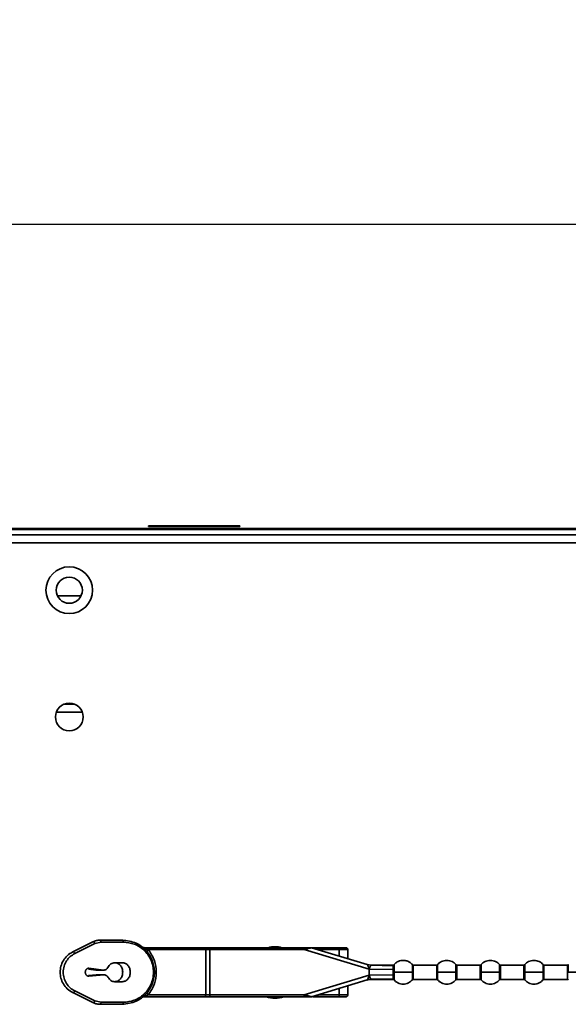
# Model space of a CAD drawing. Header units: millimetres. Extents: x 2 to 1120, y -2 to 861.
# Tile 73 of 226: x 313 to 336, y 444 to 485. Entities that reach past the tile are written whole.
import ezdxf

# ---------------------------------------------------------------- set-up
doc = ezdxf.new("R2010")
doc.units = ezdxf.units.MM
doc.header["$PDSIZE"] = -1
doc.styles.add('SLDTEXTSTYLE0', font='meiryo.ttc', dxfattribs={"width": 0.605})
doc.dimstyles.new('SLDDIMSTYLE0', dxfattribs={"dimtxt": 5.650301, "dimasz": 4.572, "dimexe": 0, "dimexo": 0.0625, "dimgap": 1.412575, "dimtad": 0, "dimtih": 1, "dimtoh": 1, "dimlfac": 3, "dimrnd": 1e-09, "dimzin": 12, "dimdsep": 46, "dimtxsty": 'SLDTEXTSTYLE0', "dimsah": 1, "dimcen": 0.09, "dimadec": 0, "dimazin": 3, "dimtfac": 1, "dimtofl": 0, "dimtmove": 0, "dimatfit": 3, "dimfxl": 1, "dimfrac": 2, "dimtolj": 1, "dimtzin": 12, "dimarcsym": 0})

# ---------------------------------------------------------------- blocks, each defined once
blk = doc.blocks.new('*D34')
at = {"color": 0, "linetype": 'Continuous', "lineweight": -2}
for p, q in [((202.109, 464.024), (202.109, 476.767)), ((206.681, 476.767), (394.283, 476.767)), ((601.194, 476.767), (413.592, 476.767)), ((605.766, 464.024), (605.766, 476.767))]:
    blk.add_line(p, q, dxfattribs=at)
at = {"color": 0}
for points in [[(206.681, 477.529), (206.681, 476.005), (202.109, 476.767)], [(601.194, 476.005), (601.194, 477.529), (605.766, 476.767)]]:
    blk.add_solid(points, dxfattribs=at)
at = {"layer": 'Defpoints', "color": 0}
for p in [(605.766, 476.767), (202.109, 463.961), (605.766, 463.961)]:
    blk.add_point(p, dxfattribs=at)
at = {"color": 0, "lineweight": 18, "insert": (403.938, 485.267), "char_height": 5.6503, "attachment_point": 2, "style": 'SLDTEXTSTYLE0'}
blk.add_mtext('\\A1;1210.5\\P(47.66)', dxfattribs=at)

msp = doc.modelspace()

# ---------------------------------------------------------------- linework, layer by layer
at = {"color": 7, "linetype": 'Continuous', "lineweight": 35}
for p, q in [((317.9444, 464.0674), (317.9444, 464.0407)), ((317.9444, 464.0674), (321.7777, 464.0674)), ((317.9444, 464.0407), (321.7777, 464.0407)), ((321.7777, 464.0407), (321.7777, 464.0674)), ((604.9053, 463.6947), (202.9701, 463.6947)), ((208.8025, 463.9614), (381.3627, 463.9614)), ((208.8025, 463.9147), (381.3611, 463.9147)), ((202.7344, 463.3614), (605.1411, 463.3614)), ((314.1111, 461.118), (315.0976, 461.118)), ((315.1511, 456.2314), (314.0576, 456.2314)), ((314.833, 456.5647), (314.3758, 456.5647)), ((315.8976, 446.6363), (316.837, 446.6363)), ((314.7543, 446.1453), (315.6006, 446.5665)), ((314.8356, 446.0707), (315.6819, 446.4919)), ((315.6819, 446.4919), (315.9418, 446.553)), ((315.9418, 446.553), (316.8812, 446.553)), ((317.7645, 446.3196), (320.305, 446.3196)), ((320.3492, 446.2363), (317.931, 446.2363)), ((320.3492, 446.2363), (320.3492, 444.3363)), ((320.5258, 446.2363), (320.3492, 446.2363)), ((320.5258, 446.2363), (320.5258, 446.3196)), ((320.5258, 446.3196), (324.4879, 446.3196)), ((320.5258, 446.2363), (320.5258, 444.3363)), ((324.4879, 446.2363), (320.5258, 446.2363)), ((324.4879, 446.3196), (324.4879, 446.2363)), ((324.6516, 446.3196), (324.4879, 446.3196)), ((327.2223, 445.4122), (324.4879, 446.2363)), ((324.8007, 446.3161), (327.1359, 445.6123)), ((325.0363, 446.3196), (325.9547, 446.3196)), ((325.9569, 446.2363), (325.0694, 446.2363)), ((325.9569, 445.9676), (325.9569, 446.2363)), ((326.3288, 445.8556), (326.3288, 446.2391)), ((315.4182, 445.416), (315.7242, 445.3793)), ((315.4349, 445.4521), (316.0421, 445.3793)), ((316.834, 445.6863), (316.5231, 445.6863)), ((327.1268, 445.6151), (327.2226, 445.5935)), ((327.1804, 445.6007), (327.1348, 445.6127)), ((327.1353, 445.6125), (327.315, 445.5846)), ((327.1359, 445.6123), (327.1359, 445.6123)), ((327.136, 445.6123), (327.315, 445.5846)), ((327.1907, 445.5982), (327.1367, 445.612)), ((327.2223, 445.5936), (327.1762, 445.6016)), ((327.1977, 445.5979), (327.1763, 445.6015)), ((327.3121, 445.5841), (327.1907, 445.5982)), ((327.2086, 445.4751), (327.1957, 445.5021)), ((327.2175, 445.4991), (327.1957, 445.5021)), ((327.2086, 445.4751), (327.2175, 445.4991)), ((327.2086, 445.4751), (327.2195, 445.4525)), ((327.2175, 445.4991), (327.2551, 445.4945)), ((327.2195, 445.4525), (327.226, 445.4292)), ((327.2223, 445.4122), (327.2223, 445.1604)), ((327.2223, 445.4122), (328.2306, 445.4027)), ((327.3206, 445.5863), (327.2226, 445.5935)), ((328.2369, 445.5863), (327.3066, 445.5863)), ((327.315, 445.5846), (327.3121, 445.5841)), ((327.3121, 445.5841), (328.2305, 445.5611)), ((328.2314, 445.2863), (328.2306, 445.4027)), ((328.27, 445.5977), (328.2699, 445.6045)), ((328.2699, 445.2863), (328.2704, 445.4092)), ((330.0647, 445.5863), (329.0799, 445.5863)), ((331.898, 445.5863), (330.9132, 445.5863)), ((333.7314, 445.5863), (332.7466, 445.5863)), ((335.5647, 445.5863), (334.5799, 445.5863)), ((315.7375, 445.1774), (315.4161, 445.1479)), ((316.0554, 445.1774), (315.4316, 445.1201)), ((316.0421, 445.3793), (315.7242, 445.3793)), ((315.7375, 445.1774), (316.0554, 445.1774)), ((324.4879, 444.3363), (327.2223, 445.1604)), ((327.2232, 444.9792), (327.1268, 444.9575)), ((327.1353, 444.9601), (327.315, 444.988)), ((327.1766, 444.9711), (327.1981, 444.9748)), ((327.1907, 444.9744), (327.3121, 444.9885)), ((327.1981, 444.9748), (327.2234, 444.9792)), ((327.1982, 445.0755), (327.2058, 445.0912)), ((327.1982, 445.0755), (327.2109, 445.0773)), ((327.1998, 444.9751), (327.2229, 444.9791)), ((327.2206, 445.1223), (327.2058, 445.0912)), ((327.2109, 445.0773), (327.2058, 445.0912)), ((327.2109, 445.0773), (327.2535, 445.0826)), ((327.2261, 445.1433), (327.2206, 445.1223)), ((327.2206, 445.1223), (327.2386, 445.1245)), ((328.2306, 445.17), (327.2223, 445.1604)), ((327.2232, 444.9792), (327.3218, 444.9863)), ((327.2386, 445.1245), (327.2535, 445.0826)), ((327.3066, 444.9863), (328.2369, 444.9863)), ((328.2305, 445.0115), (327.3121, 444.9885)), ((327.3121, 444.9886), (327.315, 444.988)), ((327.315, 444.9881), (327.315, 444.988)), ((328.2306, 445.17), (328.2314, 445.2863)), ((328.2704, 445.1634), (328.2699, 445.2863)), ((329.0799, 444.9863), (330.0647, 444.9863)), ((330.9132, 444.9863), (331.898, 444.9863)), ((332.7466, 444.9863), (333.7314, 444.9863)), ((334.5799, 444.9863), (335.5647, 444.9863)), ((316.5231, 444.8863), (316.834, 444.8863)), ((327.1359, 444.9603), (324.8007, 444.2565)), ((325.9569, 444.3363), (325.9569, 444.605)), ((326.3288, 444.3335), (326.3288, 444.717)), ((327.1359, 444.9603), (327.1359, 444.9603)), ((327.1363, 444.9604), (327.1741, 444.9706)), ((315.6006, 444.0061), (314.7543, 444.4273)), ((315.6819, 444.0807), (314.8356, 444.5019)), ((317.7645, 444.253), (320.305, 444.253)), ((317.931, 444.3363), (320.3492, 444.3363)), ((320.3492, 444.3363), (320.5258, 444.3363)), ((320.5258, 444.253), (320.5258, 444.3363)), ((320.5258, 444.3363), (324.4879, 444.3363)), ((324.4879, 444.253), (320.5258, 444.253)), ((324.4877, 444.2579), (324.658, 444.2579)), ((324.4879, 444.3363), (324.4879, 444.253)), ((324.7767, 444.253), (324.8007, 444.2565)), ((325.0363, 444.253), (325.9547, 444.253)), ((325.0694, 444.3363), (325.9569, 444.3363)), ((315.9418, 444.0196), (315.6819, 444.0807)), ((316.837, 443.9363), (315.8976, 443.9363)), ((316.8812, 444.0196), (315.9418, 444.0196))]:
    msp.add_line(p, q, dxfattribs=at)
at = {"color": 8, "linetype": 'Continuous', "lineweight": 35}
for p, q in [((327.315, 445.5846), (327.315, 445.5846)), ((328.2704, 445.5778), (328.27, 445.5977)), ((329.0413, 445.6045), (329.0413, 445.2863)), ((329.0799, 445.2863), (329.0799, 445.5863)), ((330.0647, 445.5863), (330.0647, 445.2863)), ((330.8747, 445.6045), (330.8747, 445.2863)), ((330.9132, 445.2863), (330.9132, 445.5863)), ((331.898, 445.5863), (331.898, 445.2863)), ((332.708, 445.6045), (332.708, 445.2863)), ((332.7466, 445.2863), (332.7466, 445.5863)), ((333.7314, 445.5863), (333.7314, 445.2863)), ((334.5413, 445.6045), (334.5413, 445.2863)), ((334.5799, 445.2863), (334.5799, 445.5863)), ((335.5647, 445.5863), (335.5647, 445.2863)), ((329.0799, 444.9863), (329.0799, 445.2863)), ((330.0647, 445.2863), (330.0647, 444.9863)), ((330.1033, 444.9681), (330.1033, 445.2863)), ((330.8747, 445.2863), (330.8747, 444.9681)), ((330.9132, 444.9863), (330.9132, 445.2863)), ((331.898, 445.2863), (331.898, 444.9863)), ((331.9366, 444.9681), (331.9366, 445.2863)), ((332.708, 445.2863), (332.708, 444.9681)), ((332.7466, 444.9863), (332.7466, 445.2863)), ((333.7314, 445.2863), (333.7314, 444.9863)), ((333.7699, 444.9681), (333.7699, 445.2863)), ((334.5413, 445.2863), (334.5413, 444.9681)), ((334.5799, 444.9863), (334.5799, 445.2863)), ((335.5647, 445.2863), (335.5647, 444.9863)), ((324.5874, 444.3109), (324.4879, 444.3363))]:
    msp.add_line(p, q, dxfattribs=at)
at = {"color": 7, "linetype": 'Continuous', "lineweight": 35}
for centre, radius in [((314.6044, 461.3614), 0.9833), ((314.6044, 461.3614), 0.55), ((314.6044, 456.028), 0.5833)]:
    msp.add_circle(centre, radius, dxfattribs=at)
for centre, radius, start, end in [((323.2611, 445.2747), 1.0833, 74.6976, 105.3024), ((317.7645, 444.0863), 0.1667, 90, 127.70138), ((323.2611, 445.2747), 1.0833, 250.58677, 289.41323)]:
    msp.add_arc(centre, radius, start, end, dxfattribs=at)
for points, knots in [([(315.8976, 446.6363), (315.8465, 446.6334), (315.7443, 446.6275), (315.6485, 446.5868), (315.6006, 446.5665)], [0, 0, 0, 0, 0.4996319, 1, 1, 1, 1]), ([(316.837, 443.9363), (317.0351, 443.961), (317.3993, 444.0063), (317.7836, 444.2962), (317.996, 444.5776), (318.1076, 444.8079), (318.1727, 445.0459), (318.1941, 445.2864), (318.1727, 445.5269), (318.1075, 445.7648), (317.9959, 445.9952), (317.7834, 446.2765), (317.3992, 446.5663), (317.0351, 446.6116), (316.837, 446.6363)], [0, 0, 0, 0, 0.1498456, 0.2755561, 0.3370705, 0.3945479, 0.4477825, 0.500035, 0.5522636, 0.6054686, 0.6629779, 0.7245205, 0.8501536, 1, 1, 1, 1]), ([(316.8812, 446.553), (317.035, 446.537), (317.3422, 446.505), (317.6898, 446.2847), (317.9129, 446.0359), (318.044, 445.811), (318.1283, 445.557), (318.1576, 445.2863), (318.1283, 445.0156), (318.044, 444.7616), (317.9129, 444.5367), (317.6898, 444.2879), (317.3422, 444.0676), (317.035, 444.0356), (316.8812, 444.0196)], [0, 0, 0, 0, 0.12520671, 0.25012639, 0.31272143, 0.37522466, 0.4376395, 0.49999905, 0.56235867, 0.62477372, 0.68727712, 0.74987185, 0.87479181, 1, 1, 1, 1]), ([(317.931, 446.2363), (317.8895, 446.2532), (317.8391, 446.2738), (317.7792, 446.2998), (317.7648, 446.3069), (317.7594, 446.31), (317.7564, 446.312), (317.7541, 446.3138), (317.7523, 446.316), (317.7531, 446.3193), (317.7597, 446.3195), (317.7645, 446.3196)], [0, 0, 0, 0, 0.5937674, 0.7207293, 0.7657997, 0.7848432, 0.8022961, 0.820203, 0.8386067, 0.880437, 1, 1, 1, 1]), ([(317.8894, 446.1319), (317.8868, 446.1371), (317.8815, 446.1478), (317.8878, 446.1734), (317.9038, 446.2037), (317.922, 446.2256), (317.931, 446.2363)], [0, 0, 0, 0, 0.24480753, 0.49999867, 0.75519058, 1, 1, 1, 1]), ([(317.931, 446.2363), (318.0276, 446.089), (318.2114, 445.809), (318.2908, 445.2868), (318.2116, 444.7642), (318.0279, 444.4841), (317.931, 444.3363)], [0, 0, 0, 0, 0.2630506, 0.4999498, 0.736245, 1, 1, 1, 1]), ([(324.4879, 446.2363), (324.5317, 446.2475), (324.6069, 446.2667), (324.6944, 446.2889), (324.7473, 446.3025), (324.7776, 446.3103), (324.7973, 446.3151), (324.7996, 446.3158), (324.8007, 446.3161)], [0, 0, 0, 0, 0.343906, 0.5908281, 0.7195379, 0.8278365, 0.9193496, 1, 1, 1, 1]), ([(324.6546, 446.3196), (324.6609, 446.3196), (324.6796, 446.3196), (324.7262, 446.3196), (324.7895, 446.3196), (324.835, 446.3196), (324.8551, 446.3196)], [0, 0, 0, 0, 0.111748, 0.3360842, 0.7057369, 1, 1, 1, 1]), ([(325.0694, 446.2363), (325.0688, 446.2481), (325.0676, 446.2727), (325.0587, 446.3006), (325.0475, 446.3169), (325.04, 446.3187), (325.0363, 446.3196)], [0, 0, 0, 0, 0.2702613, 0.5624294, 0.7897364, 1, 1, 1, 1]), ([(325.9569, 446.2363), (325.9569, 446.2416), (325.9569, 446.2524), (325.9565, 446.2681), (325.9556, 446.2829), (325.9544, 446.2996), (325.9534, 446.316), (325.9542, 446.3183), (325.9547, 446.3196)], [0, 0, 0, 0, 0.104641, 0.2153038, 0.3316924, 0.4531861, 0.6886472, 1, 1, 1, 1]), ([(325.9547, 446.3196), (325.9656, 446.3196), (325.9874, 446.3196), (326.0318, 446.3196), (326.083, 446.3196), (326.1375, 446.3196), (326.1854, 446.3196), (326.2194, 446.3196), (326.2395, 446.3196), (326.2477, 446.3196), (326.2435, 446.3196), (326.2414, 446.3196)], [0, 0, 0, 0, 0.1027303, 0.2056739, 0.3261581, 0.4526749, 0.5785564, 0.697326, 0.7975453, 0.8981762, 1, 1, 1, 1]), ([(326.3288, 446.2363), (326.3284, 446.2428), (326.3276, 446.2548), (326.3209, 446.2735), (326.3085, 446.293), (326.2895, 446.3084), (326.2672, 446.3179), (326.2528, 446.319), (326.2452, 446.3196)], [0, 0, 0, 0, 0.147927, 0.2748136, 0.4476527, 0.6697497, 0.8252565, 1, 1, 1, 1]), ([(314.7543, 446.1453), (314.6717, 446.0951), (314.5176, 446.0014), (314.3481, 445.7837), (314.2453, 445.5434), (314.2111, 445.2863), (314.2453, 445.0291), (314.3481, 444.7888), (314.5176, 444.5712), (314.6717, 444.4775), (314.7543, 444.4273)], [0, 0, 0, 0, 0.1436442, 0.268283, 0.3867624, 0.5000142, 0.6132621, 0.7317456, 0.856368, 1, 1, 1, 1]), ([(314.8356, 444.5019), (314.7702, 444.5407), (314.6396, 444.6181), (314.4826, 444.8024), (314.3753, 445.0293), (314.3371, 445.2863), (314.3753, 445.5433), (314.4826, 445.7702), (314.6396, 445.9545), (314.7702, 446.0319), (314.8356, 446.0707)], [0, 0, 0, 0, 0.12555437, 0.2507184, 0.37550587, 0.49999881, 0.62449156, 0.7492788, 0.87444193, 1, 1, 1, 1]), ([(327.1359, 445.6123), (327.1375, 445.6113), (327.1411, 445.6091), (327.151, 445.5964), (327.1589, 445.5798), (327.1638, 445.5698)], [0, 0, 0, 0, 0.24338907, 0.53900899, 1, 1, 1, 1]), ([(327.1638, 445.5698), (327.17, 445.578), (327.1821, 445.594), (327.1879, 445.5969), (327.1907, 445.5982)], [0, 0, 0, 0, 0.5145044, 1, 1, 1, 1]), ([(327.1638, 445.5698), (327.1681, 445.5603), (327.1775, 445.54), (327.1893, 445.5152), (327.1957, 445.5021)], [0, 0, 0, 0, 0.468405, 1, 1, 1, 1]), ([(327.2195, 445.4525), (327.2228, 445.4521), (327.2294, 445.4513), (327.236, 445.4505), (327.2393, 445.4501)], [0, 0, 0, 0, 0.5002272, 1, 1, 1, 1]), ([(327.226, 445.4292), (327.2239, 445.4265), (327.2209, 445.4227), (327.2204, 445.4162), (327.2217, 445.4135), (327.2223, 445.4122)], [0, 0, 0, 0, 0.5373101, 0.7682361, 1, 1, 1, 1]), ([(327.2393, 445.4501), (327.2376, 445.4457), (327.2346, 445.4379), (327.2286, 445.4318), (327.226, 445.4292)], [0, 0, 0, 0, 0.5624096, 1, 1, 1, 1]), ([(327.2551, 445.4945), (327.2525, 445.4874), (327.2473, 445.4731), (327.242, 445.4578), (327.2393, 445.4501)], [0, 0, 0, 0, 0.4994159, 1, 1, 1, 1]), ([(327.3121, 445.5841), (327.3096, 445.5824), (327.3043, 445.5791), (327.2909, 445.5595), (327.271, 445.5327), (327.2604, 445.5073), (327.2551, 445.4945)], [0, 0, 0, 0, 0.2368906, 0.492106, 0.7455447, 1, 1, 1, 1]), ([(328.2306, 445.4027), (328.2305, 445.4199), (328.2301, 445.4543), (328.2301, 445.4986), (328.23, 445.5358), (328.2304, 445.5526), (328.2305, 445.5611)], [0, 0, 0, 0, 0.250755, 0.500198, 0.7495436, 1, 1, 1, 1]), ([(328.2704, 445.5778), (328.2679, 445.5753), (328.2627, 445.5702), (328.2527, 445.5649), (328.2418, 445.5615), (328.2343, 445.5612), (328.2305, 445.5611)], [0, 0, 0, 0, 0.2472382, 0.5006459, 0.753718, 1, 1, 1, 1]), ([(328.2704, 445.4092), (328.2678, 445.4082), (328.2626, 445.4062), (328.2527, 445.4041), (328.2419, 445.4027), (328.2344, 445.4027), (328.2306, 445.4027)], [0, 0, 0, 0, 0.2467785, 0.4999986, 0.7532194, 1, 1, 1, 1]), ([(329.0413, 445.6045), (329.0114, 445.6357), (328.9553, 445.6942), (328.8375, 445.7581), (328.6846, 445.7964), (328.5181, 445.7764), (328.3691, 445.7066), (328.3021, 445.6372), (328.267, 445.6009)], [0, 0, 0, 0, 0.1463506, 0.2740764, 0.4499903, 0.6746509, 0.8295837, 1, 1, 1, 1]), ([(328.2704, 445.4092), (328.2707, 445.4463), (328.2714, 445.5189), (328.2708, 445.5584), (328.2704, 445.5778)], [0, 0, 0, 0, 0.5107737, 1, 1, 1, 1]), ([(329.0799, 445.5863), (329.0762, 445.5865), (329.0689, 445.587), (329.0583, 445.5908), (329.0487, 445.5966), (329.0437, 445.602), (329.0412, 445.6046)], [0, 0, 0, 0, 0.2469988, 0.5001123, 0.7531668, 1, 1, 1, 1]), ([(330.1033, 445.6045), (330.1008, 445.6018), (330.0958, 445.5965), (330.0862, 445.5907), (330.0757, 445.587), (330.0683, 445.5865), (330.0647, 445.5863)], [0, 0, 0, 0, 0.2469433, 0.5, 0.7530567, 1, 1, 1, 1]), ([(330.8747, 445.6045), (330.8518, 445.6291), (330.8043, 445.6803), (330.7122, 445.7381), (330.6053, 445.7773), (330.489, 445.7909), (330.3726, 445.7773), (330.2658, 445.7381), (330.1736, 445.6803), (330.1261, 445.6291), (330.1033, 445.6045)], [0, 0, 0, 0, 0.1143096, 0.2373131, 0.3668813, 0.5, 0.6331187, 0.7626869, 0.8856904, 1, 1, 1, 1]), ([(330.9132, 445.5863), (330.9096, 445.5865), (330.9022, 445.587), (330.8917, 445.5908), (330.882, 445.5966), (330.877, 445.602), (330.8745, 445.6046)], [0, 0, 0, 0, 0.2469988, 0.5001123, 0.7531668, 1, 1, 1, 1]), ([(331.9366, 445.6045), (331.9341, 445.6018), (331.9291, 445.5965), (331.9195, 445.5907), (331.909, 445.587), (331.9017, 445.5865), (331.898, 445.5863)], [0, 0, 0, 0, 0.2469433, 0.5, 0.7530567, 1, 1, 1, 1]), ([(332.708, 445.6045), (332.6851, 445.6291), (332.6376, 445.6803), (332.5455, 445.7381), (332.4386, 445.7773), (332.3223, 445.7909), (332.206, 445.7773), (332.0991, 445.7381), (332.007, 445.6803), (331.9595, 445.6291), (331.9366, 445.6045)], [0, 0, 0, 0, 0.11430964, 0.23731311, 0.36688132, 0.5, 0.63311868, 0.76268689, 0.88569036, 1, 1, 1, 1]), ([(332.7466, 445.5863), (332.7429, 445.5865), (332.7355, 445.587), (332.725, 445.5908), (332.7154, 445.5966), (332.7103, 445.602), (332.7079, 445.6046)], [0, 0, 0, 0, 0.2469988, 0.5001123, 0.7531668, 1, 1, 1, 1]), ([(333.7699, 445.6045), (333.7674, 445.6018), (333.7624, 445.5965), (333.7528, 445.5907), (333.7423, 445.587), (333.735, 445.5865), (333.7314, 445.5863)], [0, 0, 0, 0, 0.2469433, 0.5, 0.7530567, 1, 1, 1, 1]), ([(334.5413, 445.6045), (334.5184, 445.6291), (334.471, 445.6803), (334.3788, 445.7381), (334.272, 445.7773), (334.1556, 445.7909), (334.0393, 445.7773), (333.9324, 445.7381), (333.8403, 445.6803), (333.7928, 445.6291), (333.7699, 445.6045)], [0, 0, 0, 0, 0.1143096, 0.2373131, 0.3668813, 0.5, 0.6331187, 0.7626869, 0.8856904, 1, 1, 1, 1]), ([(334.5799, 445.5863), (334.5762, 445.5865), (334.5689, 445.587), (334.5583, 445.5908), (334.5487, 445.5966), (334.5437, 445.602), (334.5412, 445.6046)], [0, 0, 0, 0, 0.2469988, 0.5001123, 0.7531668, 1, 1, 1, 1]), ([(335.6033, 445.6045), (335.6008, 445.6018), (335.5958, 445.5965), (335.5862, 445.5907), (335.5757, 445.587), (335.5683, 445.5865), (335.5647, 445.5863)], [0, 0, 0, 0, 0.2469433, 0.5, 0.7530567, 1, 1, 1, 1]), ([(327.1562, 444.987), (327.1517, 444.9793), (327.1437, 444.9654), (327.1383, 444.9618), (327.1359, 444.9603)], [0, 0, 0, 0, 0.5599152, 1, 1, 1, 1]), ([(327.1982, 445.0755), (327.19, 445.0584), (327.1738, 445.0242), (327.1621, 444.9994), (327.1562, 444.987)], [0, 0, 0, 0, 0.5010125, 1, 1, 1, 1]), ([(327.1741, 444.9706), (327.1721, 444.9713), (327.168, 444.9728), (327.1603, 444.9822), (327.1564, 444.9871)], [0, 0, 0, 0, 0.4891844, 1, 1, 1, 1]), ([(327.1741, 444.9706), (327.1969, 444.9754), (327.2424, 444.985), (327.2889, 444.9874), (327.3121, 444.9885)], [0, 0, 0, 0, 0.50038055, 1, 1, 1, 1]), ([(327.2223, 445.1604), (327.2217, 445.1591), (327.2204, 445.1564), (327.2206, 445.1522), (327.223, 445.1479), (327.2248, 445.1452), (327.2261, 445.1433)], [0, 0, 0, 0, 0.2292679, 0.4607127, 0.6469776, 1, 1, 1, 1]), ([(327.2261, 445.1434), (327.2275, 445.1423), (327.2304, 445.1402), (327.2353, 445.134), (327.2373, 445.1284), (327.2386, 445.1245)], [0, 0, 0, 0, 0.2287975, 0.4679393, 1, 1, 1, 1]), ([(327.2535, 445.0826), (327.2588, 445.0691), (327.2694, 445.0424), (327.2901, 445.0143), (327.3041, 444.9938), (327.3095, 444.9903), (327.3121, 444.9885)], [0, 0, 0, 0, 0.2555595, 0.5078912, 0.7630874, 1, 1, 1, 1]), ([(328.2305, 445.0115), (328.2304, 445.02), (328.23, 445.0368), (328.2301, 445.074), (328.2301, 445.1183), (328.2305, 445.1527), (328.2306, 445.17)], [0, 0, 0, 0, 0.2504375, 0.4997766, 0.7492322, 1, 1, 1, 1]), ([(328.2704, 444.9948), (328.2679, 444.9973), (328.2627, 445.0024), (328.2527, 445.0077), (328.2419, 445.0111), (328.2343, 445.0114), (328.2305, 445.0115)], [0, 0, 0, 0, 0.2467578, 0.4999973, 0.7532382, 1, 1, 1, 1]), ([(328.2704, 445.1634), (328.2678, 445.1644), (328.2626, 445.1664), (328.2527, 445.1685), (328.2419, 445.1699), (328.2343, 445.1699), (328.2306, 445.17)], [0, 0, 0, 0, 0.2473135, 0.5007216, 0.7537548, 1, 1, 1, 1]), ([(328.2314, 445.2863), (328.235, 445.2863), (328.2423, 445.2863), (328.2528, 445.2863), (328.2624, 445.2863), (328.2674, 445.2863), (328.2699, 445.2863)], [0, 0, 0, 0, 0.2464645, 0.4993537, 0.7525778, 1, 1, 1, 1]), ([(328.267, 444.9717), (328.2897, 444.9468), (328.3368, 444.8951), (328.4288, 444.8363), (328.5359, 444.7961), (328.6528, 444.7817), (328.7699, 444.7948), (328.8776, 444.8339), (328.9705, 444.8919), (329.0183, 444.9433), (329.0413, 444.9681)], [0, 0, 0, 0, 0.1139703, 0.2367602, 0.3662519, 0.4994183, 0.6326724, 0.7624133, 0.8855775, 1, 1, 1, 1]), ([(328.2699, 445.2863), (328.2928, 445.2863), (328.3403, 445.2863), (328.4324, 445.2863), (328.5393, 445.2863), (328.6556, 445.2863), (328.772, 445.2863), (328.8788, 445.2863), (328.971, 445.2863), (329.0185, 445.2863), (329.0413, 445.2863)], [0, 0, 0, 0, 0.1143113, 0.2373161, 0.3668852, 0.5000042, 0.6331225, 0.7626898, 0.885692, 1, 1, 1, 1]), ([(328.2704, 444.9948), (328.2708, 445.0142), (328.2714, 445.0538), (328.2707, 445.1263), (328.2704, 445.1634)], [0, 0, 0, 0, 0.4891798, 1, 1, 1, 1]), ([(329.0799, 445.2863), (329.0715, 445.2863), (329.0566, 445.2863), (329.046, 445.2863), (329.0413, 445.2863)], [0, 0, 0, 0, 0.56, 1, 1, 1, 1]), ([(329.0413, 444.9681), (329.0438, 444.9708), (329.0488, 444.9761), (329.0584, 444.9819), (329.0689, 444.9856), (329.0763, 444.9861), (329.0799, 444.9863)], [0, 0, 0, 0, 0.2469433, 0.5, 0.7530567, 1, 1, 1, 1]), ([(330.1033, 445.2863), (330.0971, 445.2863), (330.0861, 445.2863), (330.0712, 445.2863), (330.0647, 445.2863)], [0, 0, 0, 0, 0.56, 1, 1, 1, 1]), ([(330.0647, 444.9863), (330.0683, 444.9861), (330.0757, 444.9856), (330.0862, 444.9819), (330.0958, 444.9761), (330.1008, 444.9708), (330.1033, 444.9681)], [0, 0, 0, 0, 0.24694329, 0.5, 0.75305671, 1, 1, 1, 1]), ([(330.8747, 445.2863), (330.8386, 445.2863), (330.7631, 445.2863), (330.6061, 445.2863), (330.4235, 445.2863), (330.2388, 445.2863), (330.1469, 445.2863), (330.1033, 445.2863)], [0, 0, 0, 0, 0.174207, 0.3654413, 0.5645272, 0.7930043, 1, 1, 1, 1]), ([(330.8745, 444.968), (330.877, 444.9706), (330.882, 444.9761), (330.8917, 444.9818), (330.9022, 444.9856), (330.9096, 444.9861), (330.9132, 444.9863)], [0, 0, 0, 0, 0.2468332, 0.4998877, 0.7530012, 1, 1, 1, 1]), ([(330.8747, 445.2863), (330.8808, 445.2863), (330.8918, 445.2863), (330.9067, 445.2863), (330.9132, 445.2863)], [0, 0, 0, 0, 0.56, 1, 1, 1, 1]), ([(331.9366, 445.2863), (331.9304, 445.2863), (331.9194, 445.2863), (331.9046, 445.2863), (331.898, 445.2863)], [0, 0, 0, 0, 0.56, 1, 1, 1, 1]), ([(331.898, 444.9863), (331.9017, 444.9861), (331.909, 444.9856), (331.9195, 444.9819), (331.9291, 444.9761), (331.9341, 444.9708), (331.9366, 444.9681)], [0, 0, 0, 0, 0.2469433, 0.5, 0.7530567, 1, 1, 1, 1]), ([(332.708, 445.2863), (332.672, 445.2863), (332.5964, 445.2863), (332.4395, 445.2863), (332.2569, 445.2863), (332.0722, 445.2863), (331.9803, 445.2863), (331.9366, 445.2863)], [0, 0, 0, 0, 0.174207, 0.3654413, 0.5645272, 0.7930043, 1, 1, 1, 1]), ([(332.7079, 444.968), (332.7103, 444.9706), (332.7154, 444.9761), (332.725, 444.9818), (332.7355, 444.9856), (332.7429, 444.9861), (332.7466, 444.9863)], [0, 0, 0, 0, 0.2468332, 0.4998877, 0.7530012, 1, 1, 1, 1]), ([(332.708, 445.2863), (332.7142, 445.2863), (332.7252, 445.2863), (332.74, 445.2863), (332.7466, 445.2863)], [0, 0, 0, 0, 0.56, 1, 1, 1, 1]), ([(333.7699, 445.2863), (333.7638, 445.2863), (333.7527, 445.2863), (333.7379, 445.2863), (333.7314, 445.2863)], [0, 0, 0, 0, 0.56, 1, 1, 1, 1]), ([(333.7314, 444.9863), (333.735, 444.9861), (333.7423, 444.9856), (333.7528, 444.9819), (333.7624, 444.9761), (333.7674, 444.9708), (333.7699, 444.9681)], [0, 0, 0, 0, 0.2469433, 0.5, 0.7530567, 1, 1, 1, 1]), ([(334.5413, 445.2863), (334.5053, 445.2863), (334.4297, 445.2863), (334.2728, 445.2863), (334.0902, 445.2863), (333.9055, 445.2863), (333.8136, 445.2863), (333.7699, 445.2863)], [0, 0, 0, 0, 0.174207, 0.3654413, 0.5645272, 0.7930043, 1, 1, 1, 1]), ([(334.5412, 444.968), (334.5437, 444.9706), (334.5487, 444.9761), (334.5583, 444.9818), (334.5689, 444.9856), (334.5762, 444.9861), (334.5799, 444.9863)], [0, 0, 0, 0, 0.2468332, 0.4998877, 0.7530012, 1, 1, 1, 1]), ([(334.5413, 445.2863), (334.5475, 445.2863), (334.5585, 445.2863), (334.5734, 445.2863), (334.5799, 445.2863)], [0, 0, 0, 0, 0.56, 1, 1, 1, 1]), ([(335.6033, 445.2863), (335.5971, 445.2863), (335.5861, 445.2863), (335.5712, 445.2863), (335.5647, 445.2863)], [0, 0, 0, 0, 0.56, 1, 1, 1, 1]), ([(335.5647, 444.9863), (335.5683, 444.9861), (335.5757, 444.9856), (335.5862, 444.9819), (335.5958, 444.9761), (335.6008, 444.9708), (335.6033, 444.9681)], [0, 0, 0, 0, 0.2469433, 0.5, 0.7530567, 1, 1, 1, 1]), ([(336.3747, 445.2863), (336.3386, 445.2863), (336.2631, 445.2863), (336.1061, 445.2863), (335.9235, 445.2863), (335.7388, 445.2863), (335.6469, 445.2863), (335.6033, 445.2863)], [0, 0, 0, 0, 0.174207, 0.3654413, 0.5645272, 0.7930043, 1, 1, 1, 1]), ([(330.1033, 444.9681), (330.1261, 444.9435), (330.1736, 444.8923), (330.2658, 444.8346), (330.3726, 444.7953), (330.489, 444.7817), (330.6053, 444.7953), (330.7122, 444.8346), (330.8043, 444.8923), (330.8518, 444.9435), (330.8747, 444.9681)], [0, 0, 0, 0, 0.1143096, 0.2373131, 0.3668813, 0.5, 0.6331187, 0.7626869, 0.8856904, 1, 1, 1, 1]), ([(331.9366, 444.9681), (331.9595, 444.9435), (332.007, 444.8923), (332.0991, 444.8346), (332.206, 444.7953), (332.3223, 444.7817), (332.4386, 444.7953), (332.5455, 444.8346), (332.6376, 444.8923), (332.6851, 444.9435), (332.708, 444.9681)], [0, 0, 0, 0, 0.1143096, 0.2373131, 0.3668813, 0.5, 0.6331187, 0.7626869, 0.8856904, 1, 1, 1, 1]), ([(333.7699, 444.9681), (333.7928, 444.9435), (333.8403, 444.8923), (333.9324, 444.8346), (334.0393, 444.7953), (334.1556, 444.7817), (334.272, 444.7953), (334.3788, 444.8346), (334.471, 444.8923), (334.5184, 444.9435), (334.5413, 444.9681)], [0, 0, 0, 0, 0.1143096, 0.2373131, 0.3668813, 0.5, 0.6331187, 0.7626869, 0.8856904, 1, 1, 1, 1]), ([(317.7645, 444.253), (317.7597, 444.2531), (317.7531, 444.2533), (317.7523, 444.2566), (317.7541, 444.2588), (317.7564, 444.2606), (317.7594, 444.2626), (317.7648, 444.2657), (317.7792, 444.2728), (317.8391, 444.2988), (317.8895, 444.3194), (317.931, 444.3363)], [0, 0, 0, 0, 0.119584, 0.1614099, 0.1798083, 0.1977088, 0.2151661, 0.2342137, 0.2792899, 0.4062492, 1, 1, 1, 1]), ([(317.931, 444.3363), (317.922, 444.347), (317.9038, 444.3689), (317.8878, 444.3992), (317.8815, 444.4248), (317.8868, 444.4355), (317.8894, 444.4407)], [0, 0, 0, 0, 0.2448089, 0.5000007, 0.7551921, 1, 1, 1, 1]), ([(324.4879, 444.253), (324.5429, 444.253), (324.6246, 444.253), (324.717, 444.253), (324.7586, 444.253), (324.7725, 444.253), (324.776, 444.253), (324.7765, 444.253), (324.7767, 444.253)], [0, 0, 0, 0, 0.5229232, 0.7769512, 0.911199, 0.9588929, 0.9798326, 1, 1, 1, 1]), ([(324.8007, 444.2565), (324.7993, 444.2568), (324.7964, 444.2574), (324.7759, 444.2625), (324.7447, 444.2707), (324.6899, 444.2849), (324.6355, 444.2986), (324.5952, 444.3089), (324.5874, 444.3109)], [0, 0, 0, 0, 0.1137755, 0.2416585, 0.3914728, 0.5681522, 0.9163691, 1, 1, 1, 1]), ([(325.0363, 444.253), (325.0405, 444.2541), (325.0469, 444.2558), (325.0546, 444.2662), (325.0599, 444.2769), (325.0642, 444.2903), (325.0683, 444.3097), (325.069, 444.3258), (325.0694, 444.3363)], [0, 0, 0, 0, 0.2394568, 0.3683607, 0.5, 0.6316393, 0.7605432, 1, 1, 1, 1]), ([(325.9547, 444.253), (325.9542, 444.2543), (325.9534, 444.2566), (325.9544, 444.273), (325.9556, 444.2898), (325.9565, 444.3045), (325.9569, 444.3203), (325.9569, 444.3311), (325.9569, 444.3363)], [0, 0, 0, 0, 0.3118166, 0.5476969, 0.6689027, 0.7850461, 0.8955109, 1, 1, 1, 1]), ([(325.9547, 444.253), (325.9656, 444.253), (325.9874, 444.253), (326.0318, 444.253), (326.083, 444.253), (326.1375, 444.253), (326.1855, 444.253), (326.2193, 444.253), (326.2401, 444.253), (326.2435, 444.253), (326.2452, 444.253)], [0, 0, 0, 0, 0.1148896, 0.2295419, 0.3639972, 0.5051847, 0.6456632, 0.7782051, 0.8905048, 1, 1, 1, 1]), ([(326.2452, 444.253), (326.2518, 444.2534), (326.2639, 444.2542), (326.2825, 444.2608), (326.302, 444.2732), (326.3175, 444.2921), (326.3271, 444.3144), (326.3282, 444.3287), (326.3288, 444.3363)], [0, 0, 0, 0, 0.1514828, 0.280703, 0.4541292, 0.674412, 0.8278435, 1, 1, 1, 1]), ([(315.6006, 444.0061), (315.6402, 443.9888), (315.7354, 443.9472), (315.8378, 443.9403), (315.8976, 443.9363)], [0, 0, 0, 0, 0.4156263, 1, 1, 1, 1])]:
    msp.add_open_spline(points, degree=3, knots=knots, dxfattribs=at)
for points in [[(315.9418, 446.553), (315.9411, 446.5639), (315.9398, 446.5857), (315.9296, 446.6133), (315.915, 446.6325), (315.9034, 446.635), (315.8976, 446.6363)], [(316.837, 446.6363), (316.8428, 446.635), (316.8544, 446.6325), (316.869, 446.6133), (316.8792, 446.5857), (316.8805, 446.5639), (316.8812, 446.553)], [(315.6006, 446.5665), (315.6035, 446.5675), (315.6094, 446.5695), (315.6201, 446.5675), (315.6316, 446.5619), (315.6434, 446.5527), (315.655, 446.5405), (315.6656, 446.5257), (315.675, 446.5092), (315.6796, 446.4977), (315.6819, 446.4919)], [(317.6626, 446.3544), (317.6781, 446.3444), (317.7092, 446.3243), (317.7461, 446.3212), (317.7645, 446.3196)], [(320.3492, 446.2363), (320.3485, 446.2472), (320.3472, 446.2691), (320.337, 446.2966), (320.3224, 446.3159), (320.3108, 446.3184), (320.305, 446.3196)], [(320.305, 446.3196), (320.3396, 446.3196), (320.4088, 446.3196), (320.4868, 446.3196), (320.5258, 446.3196)], [(324.8551, 446.3196), (324.8857, 446.3196), (324.9467, 446.3196), (325.0064, 446.3196), (325.0363, 446.3196)], [(314.8356, 446.0707), (314.8333, 446.0765), (314.8287, 446.088), (314.8193, 446.1045), (314.8087, 446.1193), (314.7971, 446.1315), (314.7853, 446.1407), (314.7738, 446.1463), (314.7631, 446.1483), (314.7572, 446.1463), (314.7543, 446.1453)], [(315.4349, 445.4521), (315.4251, 445.4526), (315.4055, 445.4535), (315.3767, 445.4459), (315.3497, 445.4319), (315.3258, 445.4115), (315.306, 445.3858), (315.291, 445.3558), (315.2817, 445.3228), (315.2783, 445.2883), (315.281, 445.2537), (315.2897, 445.2204), (315.304, 445.19), (315.3233, 445.1638), (315.3468, 445.1427), (315.3735, 445.128), (315.4022, 445.1195), (315.4218, 445.1199), (315.4316, 445.1201)], [(316.2319, 445.4916), (316.221, 445.4736), (316.1992, 445.4376), (316.1519, 445.4004), (316.0984, 445.378), (316.0609, 445.3788), (316.0421, 445.3793)], [(316.5231, 445.6863), (316.4939, 445.6837), (316.4355, 445.6786), (316.3541, 445.6376), (316.2825, 445.5763), (316.2488, 445.5198), (316.2319, 445.4916)], [(316.5161, 445.6863), (316.5605, 445.6803), (316.6494, 445.6683), (316.7615, 445.5758), (316.84, 445.4435), (316.8502, 445.3387), (316.8553, 445.2863)], [(317.1732, 445.2863), (317.1681, 445.3387), (317.1579, 445.4435), (317.0795, 445.5758), (316.9674, 445.6683), (316.8785, 445.6803), (316.834, 445.6863)], [(316.0554, 445.1774), (316.0733, 445.1774), (316.109, 445.1774), (316.1599, 445.1559), (316.2051, 445.121), (316.2266, 445.0874), (316.2374, 445.0706)], [(316.2374, 445.0706), (316.2544, 445.0438), (316.2884, 444.9901), (316.3588, 444.9322), (316.4381, 444.8935), (316.4947, 444.8887), (316.5231, 444.8863)], [(316.8553, 445.2863), (316.8502, 445.2339), (316.84, 445.1291), (316.7615, 444.9968), (316.6494, 444.9043), (316.5605, 444.8923), (316.5161, 444.8863)], [(316.834, 444.8863), (316.8785, 444.8923), (316.9674, 444.9043), (317.0795, 444.9968), (317.1579, 445.1291), (317.1681, 445.2339), (317.1732, 445.2863)], [(314.7543, 444.4273), (314.7572, 444.4263), (314.7631, 444.4243), (314.7738, 444.4263), (314.7853, 444.4319), (314.7971, 444.4411), (314.8087, 444.4533), (314.8193, 444.4681), (314.8287, 444.4846), (314.8333, 444.4961), (314.8356, 444.5019)], [(320.305, 444.253), (320.3108, 444.2542), (320.3224, 444.2567), (320.337, 444.276), (320.3472, 444.3035), (320.3485, 444.3254), (320.3492, 444.3363)], [(320.5258, 444.253), (320.4868, 444.253), (320.4088, 444.253), (320.3396, 444.253), (320.305, 444.253)], [(324.8551, 444.253), (324.8857, 444.253), (324.9467, 444.253), (325.0064, 444.253), (325.0363, 444.253)], [(315.6819, 444.0807), (315.6796, 444.075), (315.675, 444.0634), (315.6656, 444.0469), (315.655, 444.0321), (315.6434, 444.0199), (315.6316, 444.0107), (315.6201, 444.0051), (315.6094, 444.0031), (315.6035, 444.0051), (315.6006, 444.0061)], [(315.8976, 443.9363), (315.9034, 443.9376), (315.915, 443.9401), (315.9296, 443.9593), (315.9398, 443.9869), (315.9411, 444.0087), (315.9418, 444.0196)], [(316.8812, 444.0196), (316.8805, 444.0087), (316.8792, 443.9869), (316.869, 443.9593), (316.8544, 443.9401), (316.8428, 443.9376), (316.837, 443.9363)]]:
    msp.add_open_spline(points, degree=3, dxfattribs=at)
at = {"color": 8, "linetype": 'Continuous', "lineweight": 35}
for points, knots in [([(326.3265, 446.2363), (326.3268, 446.2363), (326.3278, 446.2363), (326.3086, 446.2363), (326.272, 446.2363), (326.2201, 446.2363), (326.1576, 446.2363), (326.0894, 446.2363), (326.0197, 446.2363), (325.9779, 446.2363), (325.9569, 446.2363)], [0, 0, 0, 0, 0.0729987, 0.2054275, 0.3378562, 0.470285, 0.6027137, 0.7351425, 0.8675712, 1, 1, 1, 1]), ([(328.2305, 445.5611), (328.2308, 445.5684), (328.2312, 445.583), (328.2313, 445.5852), (328.2313, 445.5863)], [0, 0, 0, 0, 0.5006098, 1, 1, 1, 1]), ([(330.1033, 445.2863), (330.1033, 445.3164), (330.1033, 445.3845), (330.1033, 445.4671), (330.1033, 445.5292), (330.1033, 445.5701), (330.1033, 445.5988), (330.1033, 445.6026), (330.1033, 445.6045)], [0, 0, 0, 0, 0.1806368, 0.4091264, 0.5428398, 0.6878723, 0.841571, 1, 1, 1, 1]), ([(331.9366, 445.2863), (331.9366, 445.3164), (331.9366, 445.3845), (331.9366, 445.4671), (331.9366, 445.5292), (331.9366, 445.5701), (331.9366, 445.5988), (331.9366, 445.6026), (331.9366, 445.6045)], [0, 0, 0, 0, 0.1806368, 0.4091264, 0.5428398, 0.6878723, 0.841571, 1, 1, 1, 1]), ([(333.7699, 445.2863), (333.7699, 445.3164), (333.7699, 445.3845), (333.7699, 445.4671), (333.7699, 445.5292), (333.7699, 445.5701), (333.7699, 445.5988), (333.7699, 445.6026), (333.7699, 445.6045)], [0, 0, 0, 0, 0.1806368, 0.4091264, 0.5428398, 0.6878723, 0.841571, 1, 1, 1, 1]), ([(335.6033, 445.2863), (335.6033, 445.3164), (335.6033, 445.3845), (335.6033, 445.4671), (335.6033, 445.5292), (335.6033, 445.5701), (335.6033, 445.5988), (335.6033, 445.6026), (335.6033, 445.6045)], [0, 0, 0, 0, 0.1806368, 0.4091264, 0.5428398, 0.6878723, 0.841571, 1, 1, 1, 1]), ([(328.2313, 444.9863), (328.2313, 444.9863), (328.2314, 444.9842), (328.2311, 444.991), (328.2307, 445.0047), (328.2305, 445.0115)], [0, 0, 0, 0, 0.0004934, 0.5001856, 1, 1, 1, 1]), ([(328.2699, 444.9681), (328.2699, 444.9681), (328.2699, 444.9659), (328.2699, 444.9731), (328.2703, 444.9876), (328.2704, 444.9948)], [0, 0, 0, 0, 0.0002835, 0.5001803, 1, 1, 1, 1]), ([(329.0413, 445.2863), (329.0413, 445.2562), (329.0413, 445.1881), (329.0413, 445.1056), (329.0413, 445.0434), (329.0413, 445.0025), (329.0413, 444.9738), (329.0413, 444.97), (329.0413, 444.9681)], [0, 0, 0, 0, 0.1806368, 0.4091264, 0.5428398, 0.6878723, 0.841571, 1, 1, 1, 1]), ([(325.9569, 444.3363), (325.9779, 444.3363), (326.0197, 444.3363), (326.0894, 444.3363), (326.1576, 444.3363), (326.2201, 444.3363), (326.272, 444.3363), (326.3086, 444.3363), (326.3278, 444.3363), (326.3268, 444.3363), (326.3265, 444.3363)], [0, 0, 0, 0, 0.1324288, 0.2648576, 0.3972864, 0.5297152, 0.662144, 0.7945728, 0.9270016, 1, 1, 1, 1])]:
    msp.add_open_spline(points, degree=3, knots=knots, dxfattribs=at)

# ---------------------------------------------------------------- dimensions: what is measured, and where the dimension line sits
at = {"color": 7, "linetype": 'Continuous', "lineweight": 18}
dim = msp.add_linear_dim(base=(605.7661, 476.7674), p1=(202.1094, 463.961), p2=(605.7661, 463.961), text='1210.5\\P(47.66)', dimstyle='SLDDIMSTYLE0', dxfattribs=at)
dim.commit()
dim.dimension.update_dxf_attribs({"geometry": '*D34', "text_midpoint": (403.9377, 476.7674), "dimtype": 160})

doc.saveas('drawing.dxf')
